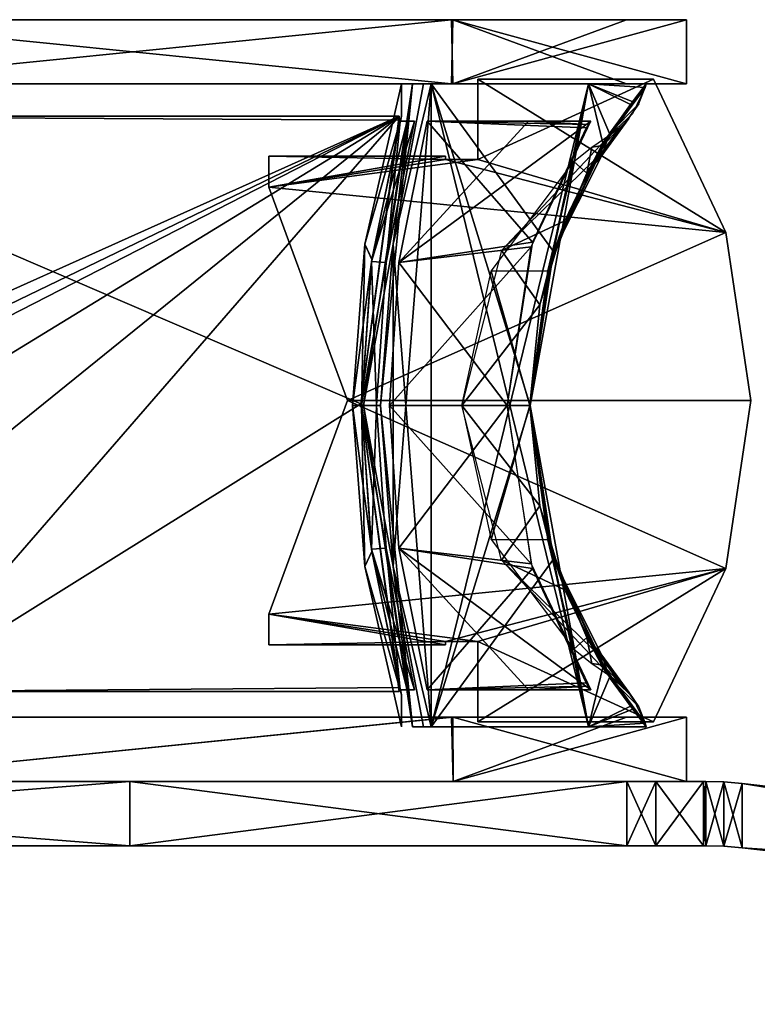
# Model space of a CAD drawing. Header units: millimetres. Extents: x -137 to 239, y -69 to 620.
# Tile 17 of 100: x 67 to 113, y -57 to 4. Entities that reach past the tile are written whole.
import ezdxf

# ---------------------------------------------------------------- set-up
doc = ezdxf.new("R2010")
doc.units = ezdxf.units.MM
doc.header["$LTSCALE"] = 65.185185
for name, color, linetype in [('1', 7, 'CONTINUOUS'), ('13', 7, 'CONTINUOUS'), ('2', 7, 'CONTINUOUS'), ('3', 7, 'CONTINUOUS'), ('4', 7, 'CONTINUOUS'), ('40', 7, 'CONTINUOUS'), ('41', 7, 'CONTINUOUS'), ('412', 7, 'CONTINUOUS'), ('413', 7, 'CONTINUOUS'), ('414', 7, 'CONTINUOUS'), ('416', 7, 'CONTINUOUS'), ('42', 7, 'CONTINUOUS'), ('422', 7, 'CONTINUOUS'), ('423', 7, 'CONTINUOUS'), ('424', 7, 'CONTINUOUS'), ('425', 7, 'CONTINUOUS'), ('426', 7, 'CONTINUOUS'), ('427', 7, 'CONTINUOUS'), ('43', 7, 'CONTINUOUS'), ('44', 7, 'CONTINUOUS'), ('457', 7, 'CONTINUOUS'), ('46', 7, 'CONTINUOUS'), ('47', 7, 'CONTINUOUS'), ('48', 7, 'CONTINUOUS'), ('488', 7, 'CONTINUOUS'), ('49', 7, 'CONTINUOUS'), ('5', 7, 'CONTINUOUS'), ('50', 7, 'CONTINUOUS'), ('57', 7, 'CONTINUOUS'), ('58', 7, 'CONTINUOUS'), ('59', 7, 'CONTINUOUS'), ('6', 7, 'CONTINUOUS'), ('7', 7, 'CONTINUOUS'), ('721', 7, 'CONTINUOUS'), ('740', 7, 'CONTINUOUS'), ('741', 7, 'CONTINUOUS'), ('742', 7, 'CONTINUOUS'), ('743', 7, 'CONTINUOUS'), ('744', 7, 'CONTINUOUS'), ('745', 7, 'CONTINUOUS')]:
    doc.layers.add(name, color=color, linetype=linetype)

msp = doc.modelspace()

# ---------------------------------------------------------------- linework, layer by layer
at = {"layer": '1', "color": 7, "linetype": 'Continuous'}
for points in [[(54.173, 0, -94.008), (93.959, 0, -54.259), (54.205, 0, 93.99), (54.173, 0, -94.008)], [(54.205, 0, 93.99), (93.959, 0, -54.259), (93.863, 0, 54.424), (54.205, 0, 93.99)], [(93.863, 0, 54.424), (93.959, 0, -54.259), (104.765, 0, 28.211), (93.863, 0, 54.424)], [(93.959, 0, -54.259), (108.5, 0), (104.765, 0, 28.211), (93.959, 0, -54.259)]]:
    msp.add_3dface(points, dxfattribs=at)
at = {"layer": '13', "color": 7, "linetype": 'Continuous'}
for points in [[(46.5, -21.8, -52.75), (46.5, -2, -52.75), (90.6, -2, -52.75), (46.5, -21.8, -52.75)], [(47.5, -22.8, -52.75), (46.5, -21.8, -52.75), (90.6, -2, -52.75), (47.5, -22.8, -52.75)], [(50, -22.8, -52.75), (47.5, -22.8, -52.75), (90.6, -2, -52.75), (50, -22.8, -52.75)], [(52.5, -25.3, -52.75), (50, -22.8, -52.75), (90.6, -2, -52.75), (52.5, -25.3, -52.75)], [(52.5, -32.8, -52.75), (52.5, -25.3, -52.75), (90.6, -2, -52.75), (52.5, -32.8, -52.75)], [(59.5, -37.8, -52.75), (52.5, -32.8, -52.75), (90.6, -2, -52.75), (59.5, -37.8, -52.75)], [(88.227, -19.9, -52.75), (59.5, -37.8, -52.75), (90.6, -2, -52.75), (88.227, -19.9, -52.75)], [(90.6, -2.246, -52.75), (88.227, -19.9, -52.75), (90.6, -2, -52.75), (90.6, -2.246, -52.75)], [(90.6, -37.554, -52.75), (59.5, -37.8, -52.75), (88.227, -19.9, -52.75), (90.6, -37.554, -52.75)], [(90.6, -37.8, -52.75), (59.5, -37.8, -52.75), (90.6, -37.554, -52.75), (90.6, -37.8, -52.75)]]:
    msp.add_3dface(points, dxfattribs=at)
at = {"layer": '2', "color": 7, "linetype": 'Continuous'}
for points in [[(93.959, 0, -54.259), (54.173, 0, -94.008), (93.863, 4, -54.424), (93.959, 0, -54.259)], [(93.863, 4, -54.424), (54.173, 0, -94.008), (54.205, 4, -93.99), (93.863, 4, -54.424)], [(104.765, 4, -28.211), (93.959, 0, -54.259), (93.863, 4, -54.424), (104.765, 4, -28.211)], [(108.5, 0), (93.959, 0, -54.259), (108.5, 4), (108.5, 0)], [(108.5, 4), (93.959, 0, -54.259), (104.765, 4, -28.211), (108.5, 4)]]:
    msp.add_3dface(points, dxfattribs=at)
at = {"layer": '3', "color": 7, "linetype": 'Continuous'}
for points in [[(54.205, 0, 93.99), (93.863, 0, 54.424), (54.173, 4, 94.008), (54.205, 0, 93.99)], [(54.173, 4, 94.008), (93.863, 0, 54.424), (93.959, 4, 54.259), (54.173, 4, 94.008)], [(93.863, 0, 54.424), (104.765, 0, 28.211), (93.959, 4, 54.259), (93.863, 0, 54.424)], [(104.765, 0, 28.211), (108.5, 0), (93.959, 4, 54.259), (104.765, 0, 28.211)], [(108.5, 0), (108.5, 4), (93.959, 4, 54.259), (108.5, 0)]]:
    msp.add_3dface(points, dxfattribs=at)
at = {"layer": '4', "color": 7, "linetype": 'Continuous'}
for points in [[(54.205, 4, -93.99), (54.173, 4, 94.008), (93.959, 4, 54.259), (54.205, 4, -93.99)], [(93.863, 4, -54.424), (54.205, 4, -93.99), (93.959, 4, 54.259), (93.863, 4, -54.424)], [(104.765, 4, -28.211), (93.863, 4, -54.424), (93.959, 4, 54.259), (104.765, 4, -28.211)], [(108.5, 4), (104.765, 4, -28.211), (93.959, 4, 54.259), (108.5, 4)]]:
    msp.add_3dface(points, dxfattribs=at)
at = {"layer": '40', "color": 7, "linetype": 'Continuous'}
for points in [[(91.448, 0, 54.163), (88.38, -19.999, 54.163), (90.232, -9.975, 53.259), (91.448, 0, 54.163)], [(92.602, 0, 53.213), (91.448, 0, 54.163), (90.232, -9.975, 53.259), (92.602, 0, 53.213)], [(92.12, 0, 53.79), (91.448, 0, 54.163), (92.602, 0, 53.213), (92.12, 0, 53.79)], [(90.232, -9.975, 53.259), (88.38, -19.999, 54.163), (89.447, -20, 53.275), (90.232, -9.975, 53.259)], [(88.38, -19.999, 54.163), (91.448, -40, 54.163), (89.447, -20, 53.275), (88.38, -19.999, 54.163)], [(89.447, -20, 53.275), (91.448, -40, 54.163), (90.232, -30.03, 53.259), (89.447, -20, 53.275)], [(90.232, -30.03, 53.259), (91.448, -40, 54.163), (92.12, -40, 53.79), (90.232, -30.03, 53.259)], [(92.602, -40, 53.213), (90.232, -30.03, 53.259), (92.12, -40, 53.79), (92.602, -40, 53.213)]]:
    msp.add_3dface(points, dxfattribs=at)
at = {"layer": '41', "color": 7, "linetype": 'Continuous'}
for points in [[(92.602, 0, 53.213), (90.232, -9.975, 53.259), (92.602, -40, 53.213), (92.602, 0, 53.213)], [(92.602, 0, 53.213), (92.602, -40, 53.213), (102.405, -40, 28.936), (92.602, 0, 53.213)], [(100.224, -10.424, 28.949), (92.602, 0, 53.213), (98.764, -20, 31.795), (100.224, -10.424, 28.949)], [(92.602, 0, 53.213), (100.224, -10.424, 28.949), (102.405, 0, 28.936), (92.602, 0, 53.213)], [(98.764, -20, 31.795), (92.602, 0, 53.213), (102.405, -40, 28.936), (98.764, -20, 31.795)], [(100.224, -10.424, 28.949), (103.693, -3.073, 19.394), (102.405, 0, 28.936), (100.224, -10.424, 28.949)], [(105.929, -0.217, 3), (105.989, 0, 3), (102.405, 0, 28.936), (105.929, -0.217, 3)], [(105.154, -1.102, 12.293), (105.929, -0.217, 3), (102.405, 0, 28.936), (105.154, -1.102, 12.293)], [(103.693, -3.073, 19.394), (105.154, -1.102, 12.293), (102.405, 0, 28.936), (103.693, -3.073, 19.394)], [(90.232, -9.975, 53.259), (89.447, -20, 53.275), (90.232, -30.03, 53.259), (90.232, -9.975, 53.259)], [(90.232, -9.975, 53.259), (90.232, -30.03, 53.259), (92.602, -40, 53.213), (90.232, -9.975, 53.259)], [(100.072, -29.075, 29.268), (98.764, -20, 31.795), (102.405, -40, 28.936), (100.072, -29.075, 29.268)], [(103.294, -36.307, 20.829), (100.072, -29.075, 29.268), (102.405, -40, 28.936), (103.294, -36.307, 20.829)], [(105.003, -38.714, 13.255), (103.294, -36.307, 20.829), (102.405, -40, 28.936), (105.003, -38.714, 13.255)], [(105.989, -40, 3), (105.003, -38.714, 13.255), (102.405, -40, 28.936), (105.989, -40, 3)], [(105.929, -39.783, 3), (105.003, -38.714, 13.255), (105.989, -40, 3), (105.929, -39.783, 3)]]:
    msp.add_3dface(points, dxfattribs=at)
at = {"layer": '412', "color": 7, "linetype": 'Continuous'}
for points in [[(-102.596, -47.4, -39.672), (109.545, -47.4, -30), (-110, -47.4), (-102.596, -47.4, -39.672)], [(-110, -47.4), (109.545, -47.4, -30), (109.694, -47.4, 30), (-110, -47.4)], [(-102.596, -47.4, 39.672), (-110, -47.4), (104.782, -47.4, 33.478), (-102.596, -47.4, 39.672)], [(104.782, -47.4, 33.478), (-110, -47.4), (106.596, -47.4, 30.962), (104.782, -47.4, 33.478)], [(106.596, -47.4, 30.962), (-110, -47.4), (109.545, -47.4, 30), (106.596, -47.4, 30.962)], [(109.545, -47.4, 30), (-110, -47.4), (109.694, -47.4, 30), (109.545, -47.4, 30)], [(106.596, -47.4, -30.962), (109.545, -47.4, -30), (-102.596, -47.4, -39.672), (106.596, -47.4, -30.962)], [(104.782, -47.4, -33.478), (106.596, -47.4, -30.962), (-102.596, -47.4, -39.672), (104.782, -47.4, -33.478)], [(-81.384, -47.4, -74.004), (104.782, -47.4, -33.478), (-102.596, -47.4, -39.672), (-81.384, -47.4, -74.004)], [(-81.384, -47.4, 74.004), (-102.596, -47.4, 39.672), (73.837, -47.4, 81.536), (-81.384, -47.4, 74.004)], [(73.837, -47.4, 81.536), (-102.596, -47.4, 39.672), (104.782, -47.4, 33.478), (73.837, -47.4, 81.536)], [(-80.112, -47.4, -76.833), (104.782, -47.4, -33.478), (-81.384, -47.4, -74.004), (-80.112, -47.4, -76.833)], [(-80.112, -47.4, 76.833), (-81.384, -47.4, 74.004), (73.837, -47.4, 81.536), (-80.112, -47.4, 76.833)], [(73.838, -47.4, -81.535), (104.782, -47.4, -33.478), (-80.828, -47.4, -79.998), (73.838, -47.4, -81.535)], [(-80.828, -47.4, -79.998), (104.782, -47.4, -33.478), (-80.753, -47.4, -79.868), (-80.828, -47.4, -79.998)], [(-26.484, -47.4, -107.796), (73.838, -47.4, -81.535), (-80.828, -47.4, -79.998), (-26.484, -47.4, -107.796)], [(-80.828, -47.4, 79.998), (-80.753, -47.4, 79.868), (73.837, -47.4, 81.536), (-80.828, -47.4, 79.998)], [(-23.398, -47.4, 107.483), (-80.828, -47.4, 79.998), (73.837, -47.4, 81.536), (-23.398, -47.4, 107.483)], [(-80.753, -47.4, -79.868), (104.782, -47.4, -33.478), (-80.112, -47.4, -76.833), (-80.753, -47.4, -79.868)], [(-80.753, -47.4, 79.868), (-80.112, -47.4, 76.833), (73.837, -47.4, 81.536), (-80.753, -47.4, 79.868)], [(-23.398, -47.4, -107.483), (73.838, -47.4, -81.535), (-26.484, -47.4, -107.796), (-23.398, -47.4, -107.483)], [(-23.177, -47.4, -107.531), (73.838, -47.4, -81.535), (-23.398, -47.4, -107.483), (-23.177, -47.4, -107.531)], [(22.957, -47.4, 107.578), (-23.398, -47.4, 107.483), (73.837, -47.4, 81.536), (22.957, -47.4, 107.578)], [(-22.957, -47.4, -107.578), (73.838, -47.4, -81.535), (-23.177, -47.4, -107.531), (-22.957, -47.4, -107.578)], [(22.957, -47.4, -107.578), (73.838, -47.4, -81.535), (-22.957, -47.4, -107.578), (22.957, -47.4, -107.578)], [(109.545, -47.4, -30), (109.694, -47.4, -30), (109.694, -47.4, 30), (109.545, -47.4, -30)]]:
    msp.add_3dface(points, dxfattribs=at)
at = {"layer": '413', "color": 7, "linetype": 'Continuous'}
for points in [[(109.694, -47.4, 30), (109.694, -47.4, -30), (110.828, -47.432, -30), (109.694, -47.4, 30)], [(110.828, -47.432, 30), (109.694, -47.4, 30), (110.828, -47.432, -30), (110.828, -47.432, 30)], [(111.958, -47.529, 30), (110.828, -47.432, 30), (111.958, -47.529, -30), (111.958, -47.529, 30)], [(111.958, -47.529, -30), (110.828, -47.432, 30), (110.828, -47.432, -30), (111.958, -47.529, -30)]]:
    msp.add_3dface(points, dxfattribs=at)
at = {"layer": '414', "color": 7, "linetype": 'Continuous'}
for points in [[(109.545, -47.4, 30), (109.694, -47.4, 30), (109.545, -43.4, 30), (109.545, -47.4, 30)], [(109.545, -43.4, 30), (109.694, -47.4, 30), (109.694, -43.4, 30), (109.545, -43.4, 30)], [(109.694, -47.4, 30), (110.828, -47.432, 30), (109.694, -43.4, 30), (109.694, -47.4, 30)], [(109.694, -43.4, 30), (110.828, -47.432, 30), (110.828, -43.432, 30), (109.694, -43.4, 30)], [(110.828, -47.432, 30), (111.958, -47.529, 30), (110.828, -43.432, 30), (110.828, -47.432, 30)], [(110.828, -43.432, 30), (111.958, -47.529, 30), (111.958, -43.529, 30), (110.828, -43.432, 30)], [(111.958, -47.529, 30), (197.471, -57.271, 30), (111.958, -43.529, 30), (111.958, -47.529, 30)], [(111.958, -43.529, 30), (197.471, -57.271, 30), (197.471, -53.271, 30), (111.958, -43.529, 30)]]:
    msp.add_3dface(points, dxfattribs=at)
at = {"layer": '416', "color": 7, "linetype": 'Continuous'}
for points in [[(109.694, -47.4, -30), (109.545, -47.4, -30), (109.694, -43.4, -30), (109.694, -47.4, -30)], [(109.694, -43.4, -30), (109.545, -47.4, -30), (109.545, -43.4, -30), (109.694, -43.4, -30)], [(110.828, -43.432, -30), (109.694, -47.4, -30), (109.694, -43.4, -30), (110.828, -43.432, -30)], [(110.828, -47.432, -30), (109.694, -47.4, -30), (110.828, -43.432, -30), (110.828, -47.432, -30)], [(111.958, -43.529, -30), (110.828, -47.432, -30), (110.828, -43.432, -30), (111.958, -43.529, -30)], [(111.958, -47.529, -30), (110.828, -47.432, -30), (111.958, -43.529, -30), (111.958, -47.529, -30)], [(197.471, -53.271, -30), (111.958, -47.529, -30), (111.958, -43.529, -30), (197.471, -53.271, -30)], [(111.958, -47.529, -30), (197.471, -53.271, -30), (197.471, -57.271, -30), (111.958, -47.529, -30)]]:
    msp.add_3dface(points, dxfattribs=at)
at = {"layer": '42', "color": 7, "linetype": 'Continuous'}
for points in [[(105.929, -0.217, 3), (105.154, -1.102, 12.293), (103.693, -3.073, 19.394), (105.929, -0.217, 3)], [(105.929, -0.217, 3), (103.693, -3.073, 19.394), (105.521, -1.245, 3.002), (105.929, -0.217, 3)], [(103.693, -3.073, 19.394), (103.218, -4.452, 18.646), (105.521, -1.245, 3.002), (103.693, -3.073, 19.394)], [(103.218, -4.452, 18.646), (104.897, -2.159, 2.998), (105.521, -1.245, 3.002), (103.218, -4.452, 18.646)], [(104.377, -2.681, 2.999), (104.897, -2.159, 2.998), (102.284, -5.556, 17.893), (104.377, -2.681, 2.999)], [(102.284, -5.556, 17.893), (104.897, -2.159, 2.998), (103.218, -4.452, 18.646), (102.284, -5.556, 17.893)], [(103.303, -3.834, 11.214), (104.377, -2.681, 2.999), (102.284, -5.556, 17.893), (103.303, -3.834, 11.214)], [(103.786, -3.12, 3), (104.377, -2.681, 2.999), (103.303, -3.834, 11.214), (103.786, -3.12, 3)]]:
    msp.add_3dface(points, dxfattribs=at)
at = {"layer": '422', "color": 7, "linetype": 'Continuous'}
for points in [[(111.958, -43.529, 30), (197.471, -53.271, 30), (111.958, -43.529, -30), (111.958, -43.529, 30)], [(197.471, -53.271, 30), (197.471, -53.271, -30), (111.958, -43.529, -30), (197.471, -53.271, 30)]]:
    msp.add_3dface(points, dxfattribs=at)
at = {"layer": '423', "color": 7, "linetype": 'Continuous'}
for points in [[(109.694, -43.4, 30), (110.828, -43.432, 30), (109.694, -43.4, -30), (109.694, -43.4, 30)], [(110.828, -43.432, 30), (110.828, -43.432, -30), (109.694, -43.4, -30), (110.828, -43.432, 30)], [(110.828, -43.432, 30), (111.958, -43.529, 30), (110.828, -43.432, -30), (110.828, -43.432, 30)], [(111.958, -43.529, 30), (111.958, -43.529, -30), (110.828, -43.432, -30), (111.958, -43.529, 30)]]:
    msp.add_3dface(points, dxfattribs=at)
at = {"layer": '424', "color": 7, "linetype": 'Continuous'}
for points in [[(109.545, -43.4, 30), (109.694, -43.4, -30), (-110, -43.4), (109.545, -43.4, 30)], [(-102.596, -43.4, 39.672), (109.545, -43.4, 30), (-110, -43.4), (-102.596, -43.4, 39.672)], [(109.694, -43.4, -30), (109.545, -43.4, -30), (-110, -43.4), (109.694, -43.4, -30)], [(-110, -43.4), (109.545, -43.4, -30), (106.596, -43.4, -30.962), (-110, -43.4)], [(-102.596, -43.4, -39.672), (-110, -43.4), (104.782, -43.4, -33.478), (-102.596, -43.4, -39.672)], [(104.782, -43.4, -33.478), (-110, -43.4), (106.596, -43.4, -30.962), (104.782, -43.4, -33.478)], [(106.596, -43.4, 30.962), (109.545, -43.4, 30), (-102.596, -43.4, 39.672), (106.596, -43.4, 30.962)], [(104.782, -43.4, 33.478), (106.596, -43.4, 30.962), (-102.596, -43.4, 39.672), (104.782, -43.4, 33.478)], [(-81.384, -43.4, 74.004), (104.782, -43.4, 33.478), (-102.596, -43.4, 39.672), (-81.384, -43.4, 74.004)], [(-81.384, -43.4, -74.004), (-102.596, -43.4, -39.672), (73.837, -43.4, -81.536), (-81.384, -43.4, -74.004)], [(73.837, -43.4, -81.536), (-102.596, -43.4, -39.672), (104.782, -43.4, -33.478), (73.837, -43.4, -81.536)], [(-80.112, -43.4, 76.833), (104.782, -43.4, 33.478), (-81.384, -43.4, 74.004), (-80.112, -43.4, 76.833)], [(-80.112, -43.4, -76.833), (-81.384, -43.4, -74.004), (73.837, -43.4, -81.536), (-80.112, -43.4, -76.833)], [(73.838, -43.4, 81.535), (104.782, -43.4, 33.478), (-80.828, -43.4, 79.998), (73.838, -43.4, 81.535)], [(-80.828, -43.4, 79.998), (104.782, -43.4, 33.478), (-80.753, -43.4, 79.868), (-80.828, -43.4, 79.998)], [(-26.484, -43.4, 107.796), (73.838, -43.4, 81.535), (-80.828, -43.4, 79.998), (-26.484, -43.4, 107.796)], [(-80.828, -43.4, -79.998), (-80.753, -43.4, -79.868), (73.837, -43.4, -81.536), (-80.828, -43.4, -79.998)], [(-23.398, -43.4, -107.483), (-80.828, -43.4, -79.998), (73.837, -43.4, -81.536), (-23.398, -43.4, -107.483)], [(-80.753, -43.4, 79.868), (104.782, -43.4, 33.478), (-80.112, -43.4, 76.833), (-80.753, -43.4, 79.868)], [(-80.753, -43.4, -79.868), (-80.112, -43.4, -76.833), (73.837, -43.4, -81.536), (-80.753, -43.4, -79.868)], [(-23.398, -43.4, 107.483), (73.838, -43.4, 81.535), (-26.484, -43.4, 107.796), (-23.398, -43.4, 107.483)], [(-23.177, -43.4, 107.531), (73.838, -43.4, 81.535), (-23.398, -43.4, 107.483), (-23.177, -43.4, 107.531)], [(22.957, -43.4, -107.578), (-23.398, -43.4, -107.483), (73.837, -43.4, -81.536), (22.957, -43.4, -107.578)], [(-22.957, -43.4, 107.578), (73.838, -43.4, 81.535), (-23.177, -43.4, 107.531), (-22.957, -43.4, 107.578)], [(22.957, -43.4, 107.578), (73.838, -43.4, 81.535), (-22.957, -43.4, 107.578), (22.957, -43.4, 107.578)], [(109.545, -43.4, 30), (109.694, -43.4, 30), (109.694, -43.4, -30), (109.545, -43.4, 30)]]:
    msp.add_3dface(points, dxfattribs=at)
at = {"layer": '425', "color": 7, "linetype": 'Continuous'}
for points in [[(104.782, -47.4, 33.478), (106.596, -47.4, 30.962), (104.782, -43.4, 33.478), (104.782, -47.4, 33.478)], [(106.596, -47.4, 30.962), (106.596, -43.4, 30.962), (104.782, -43.4, 33.478), (106.596, -47.4, 30.962)], [(106.596, -47.4, 30.962), (109.545, -47.4, 30), (106.596, -43.4, 30.962), (106.596, -47.4, 30.962)], [(109.545, -47.4, 30), (109.545, -43.4, 30), (106.596, -43.4, 30.962), (109.545, -47.4, 30)]]:
    msp.add_3dface(points, dxfattribs=at)
at = {"layer": '426', "color": 7, "linetype": 'Continuous'}
for points in [[(73.838, -47.4, -81.535), (22.957, -47.4, -107.578), (73.837, -43.4, -81.536), (73.838, -47.4, -81.535)], [(22.957, -47.4, -107.578), (22.957, -43.4, -107.578), (73.837, -43.4, -81.536), (22.957, -47.4, -107.578)], [(73.838, -47.4, -81.535), (73.837, -43.4, -81.536), (104.782, -43.4, -33.478), (73.838, -47.4, -81.535)], [(104.782, -47.4, -33.478), (73.838, -47.4, -81.535), (104.782, -43.4, -33.478), (104.782, -47.4, -33.478)]]:
    msp.add_3dface(points, dxfattribs=at)
at = {"layer": '427', "color": 7, "linetype": 'Continuous'}
for points in [[(22.957, -47.4, 107.578), (73.837, -47.4, 81.536), (22.957, -43.4, 107.578), (22.957, -47.4, 107.578)], [(73.837, -47.4, 81.536), (73.838, -43.4, 81.535), (22.957, -43.4, 107.578), (73.837, -47.4, 81.536)], [(73.837, -47.4, 81.536), (104.782, -47.4, 33.478), (73.838, -43.4, 81.535), (73.837, -47.4, 81.536)], [(104.782, -47.4, 33.478), (104.782, -43.4, 33.478), (73.838, -43.4, 81.535), (104.782, -47.4, 33.478)]]:
    msp.add_3dface(points, dxfattribs=at)
at = {"layer": '43', "color": 7, "linetype": 'Continuous'}
for points in [[(103.786, -3.12, 3), (103.303, -3.834, 11.214), (102.604, -3.933, 3), (103.786, -3.12, 3)], [(102.604, -3.933, 3), (102.284, -5.556, 17.893), (101.482, -4.828, 3), (102.604, -3.933, 3)], [(103.303, -3.834, 11.214), (102.284, -5.556, 17.893), (102.604, -3.933, 3), (103.303, -3.834, 11.214)], [(96.338, -11.652, 3.001), (101.482, -4.828, 3), (99.871, -11.635, 26.227), (96.338, -11.652, 3.001)], [(101.482, -4.828, 3), (102.284, -5.556, 17.893), (99.871, -11.635, 26.227), (101.482, -4.828, 3)], [(98.746, -20, 28.818), (96.338, -11.652, 3.001), (99.871, -11.635, 26.227), (98.746, -20, 28.818)], [(94.512, -20, 3.002), (96.338, -11.652, 3.001), (98.746, -20, 28.818), (94.512, -20, 3.002)], [(96.983, -29.629, 3.001), (94.512, -20, 3.002), (99.367, -26.246, 27.45), (96.983, -29.629, 3.001)], [(99.367, -26.246, 27.45), (94.512, -20, 3.002), (98.746, -20, 28.818), (99.367, -26.246, 27.45)], [(100.913, -31.485, 23.265), (96.983, -29.629, 3.001), (99.367, -26.246, 27.45), (100.913, -31.485, 23.265)], [(103.786, -36.88, 3), (96.983, -29.629, 3.001), (102.728, -35.235, 15.481), (103.786, -36.88, 3)], [(102.728, -35.235, 15.481), (96.983, -29.629, 3.001), (100.913, -31.485, 23.265), (102.728, -35.235, 15.481)]]:
    msp.add_3dface(points, dxfattribs=at)
at = {"layer": '44', "color": 7, "linetype": 'Continuous'}
for points in [[(103.693, -3.073, 19.394), (100.224, -10.424, 28.949), (103.218, -4.452, 18.646), (103.693, -3.073, 19.394)], [(100.224, -10.424, 28.949), (102.284, -5.556, 17.893), (103.218, -4.452, 18.646), (100.224, -10.424, 28.949)], [(102.284, -5.556, 17.893), (100.224, -10.424, 28.949), (99.871, -11.635, 26.227), (102.284, -5.556, 17.893)], [(100.224, -10.424, 28.949), (98.764, -20, 31.795), (99.871, -11.635, 26.227), (100.224, -10.424, 28.949)], [(98.764, -20, 31.795), (98.746, -20, 28.818), (99.871, -11.635, 26.227), (98.764, -20, 31.795)], [(98.764, -20, 31.795), (100.072, -29.075, 29.268), (98.746, -20, 28.818), (98.764, -20, 31.795)], [(100.072, -29.075, 29.268), (99.367, -26.246, 27.45), (98.746, -20, 28.818), (100.072, -29.075, 29.268)], [(100.072, -29.075, 29.268), (100.913, -31.485, 23.265), (99.367, -26.246, 27.45), (100.072, -29.075, 29.268)], [(100.072, -29.075, 29.268), (103.294, -36.307, 20.829), (100.913, -31.485, 23.265), (100.072, -29.075, 29.268)], [(103.294, -36.307, 20.829), (102.728, -35.235, 15.481), (100.913, -31.485, 23.265), (103.294, -36.307, 20.829)], [(103.294, -36.307, 20.829), (105.003, -38.714, 13.255), (102.728, -35.235, 15.481), (103.294, -36.307, 20.829)], [(105.003, -38.714, 13.255), (103.786, -36.88, 3), (102.728, -35.235, 15.481), (105.003, -38.714, 13.255)], [(105.003, -38.714, 13.255), (105.929, -39.783, 3), (103.786, -36.88, 3), (105.003, -38.714, 13.255)], [(103.786, -36.88, 3), (105.929, -39.783, 3), (105.129, -38.132, 3), (103.786, -36.88, 3)]]:
    msp.add_3dface(points, dxfattribs=at)
at = {"layer": '457', "color": 7, "linetype": 'Continuous'}
for points in [[(106.596, -47.4, -30.962), (104.782, -47.4, -33.478), (106.596, -43.4, -30.962), (106.596, -47.4, -30.962)], [(104.782, -47.4, -33.478), (104.782, -43.4, -33.478), (106.596, -43.4, -30.962), (104.782, -47.4, -33.478)], [(109.545, -47.4, -30), (106.596, -47.4, -30.962), (109.545, -43.4, -30), (109.545, -47.4, -30)], [(109.545, -43.4, -30), (106.596, -47.4, -30.962), (106.596, -43.4, -30.962), (109.545, -43.4, -30)]]:
    msp.add_3dface(points, dxfattribs=at)
at = {"layer": '46', "color": 7, "linetype": 'Continuous'}
for points in [[(88.38, -20.001, -54.163), (91.448, 0, -54.163), (89.447, -20, -53.275), (88.38, -20.001, -54.163)], [(89.447, -20, -53.275), (91.448, 0, -54.163), (90.232, -9.97, -53.259), (89.447, -20, -53.275)], [(90.232, -9.97, -53.259), (91.448, 0, -54.163), (92.12, 0, -53.79), (90.232, -9.97, -53.259)], [(92.602, 0, -53.213), (90.232, -9.97, -53.259), (92.12, 0, -53.79), (92.602, 0, -53.213)], [(90.232, -30.025, -53.259), (88.38, -20.001, -54.163), (89.447, -20, -53.275), (90.232, -30.025, -53.259)], [(91.448, -40, -54.163), (88.38, -20.001, -54.163), (90.232, -30.025, -53.259), (91.448, -40, -54.163)], [(92.602, -40, -53.213), (91.448, -40, -54.163), (90.232, -30.025, -53.259), (92.602, -40, -53.213)], [(92.12, -40, -53.79), (91.448, -40, -54.163), (92.602, -40, -53.213), (92.12, -40, -53.79)]]:
    msp.add_3dface(points, dxfattribs=at)
at = {"layer": '47', "color": 7, "linetype": 'Continuous'}
for points in [[(92.602, -40, -53.213), (90.232, -30.025, -53.259), (92.602, 0, -53.213), (92.602, -40, -53.213)], [(90.232, -30.025, -53.259), (90.232, -9.97, -53.259), (92.602, 0, -53.213), (90.232, -30.025, -53.259)], [(92.602, -40, -53.213), (92.602, 0, -53.213), (102.405, 0, -28.936), (92.602, -40, -53.213)], [(98.764, -20, -31.795), (92.602, -40, -53.213), (102.405, 0, -28.936), (98.764, -20, -31.795)], [(100.072, -10.925, -29.268), (98.764, -20, -31.795), (102.405, 0, -28.936), (100.072, -10.925, -29.268)], [(103.294, -3.693, -20.829), (100.072, -10.925, -29.268), (102.405, 0, -28.936), (103.294, -3.693, -20.829)], [(105.003, -1.286, -13.255), (103.294, -3.693, -20.829), (102.405, 0, -28.936), (105.003, -1.286, -13.255)], [(105.989, 0, -3), (105.003, -1.286, -13.255), (102.405, 0, -28.936), (105.989, 0, -3)], [(105.929, -0.217, -3), (105.003, -1.286, -13.255), (105.989, 0, -3), (105.929, -0.217, -3)], [(90.232, -30.025, -53.259), (89.447, -20, -53.275), (90.232, -9.97, -53.259), (90.232, -30.025, -53.259)], [(100.224, -29.576, -28.949), (92.602, -40, -53.213), (98.764, -20, -31.795), (100.224, -29.576, -28.949)], [(92.602, -40, -53.213), (100.224, -29.576, -28.949), (102.405, -40, -28.936), (92.602, -40, -53.213)], [(100.224, -29.576, -28.949), (103.693, -36.927, -19.394), (102.405, -40, -28.936), (100.224, -29.576, -28.949)], [(103.693, -36.927, -19.394), (105.154, -38.898, -12.293), (102.405, -40, -28.936), (103.693, -36.927, -19.394)], [(105.154, -38.898, -12.293), (105.929, -39.783, -3), (102.405, -40, -28.936), (105.154, -38.898, -12.293)], [(105.929, -39.783, -3), (105.989, -40, -3), (102.405, -40, -28.936), (105.929, -39.783, -3)]]:
    msp.add_3dface(points, dxfattribs=at)
at = {"layer": '48', "color": 7, "linetype": 'Continuous'}
for points in [[(104.377, -37.319, -2.999), (104.897, -37.841, -2.998), (102.284, -34.444, -17.893), (104.377, -37.319, -2.999)], [(102.284, -34.444, -17.893), (104.897, -37.841, -2.998), (103.218, -35.548, -18.646), (102.284, -34.444, -17.893)], [(103.303, -36.166, -11.214), (104.377, -37.319, -2.999), (102.284, -34.444, -17.893), (103.303, -36.166, -11.214)], [(103.693, -36.927, -19.394), (103.218, -35.548, -18.646), (105.521, -38.755, -3.002), (103.693, -36.927, -19.394)], [(103.218, -35.548, -18.646), (104.897, -37.841, -2.998), (105.521, -38.755, -3.002), (103.218, -35.548, -18.646)], [(103.786, -36.88, -3), (104.377, -37.319, -2.999), (103.303, -36.166, -11.214), (103.786, -36.88, -3)], [(105.929, -39.783, -3), (105.154, -38.898, -12.293), (103.693, -36.927, -19.394), (105.929, -39.783, -3)], [(105.929, -39.783, -3), (103.693, -36.927, -19.394), (105.521, -38.755, -3.002), (105.929, -39.783, -3)]]:
    msp.add_3dface(points, dxfattribs=at)
at = {"layer": '488', "color": 7, "linetype": 'Continuous'}
for points in [[(111.958, -47.529, 30), (111.958, -47.529, -30), (197.471, -57.271, -30), (111.958, -47.529, 30)], [(197.471, -57.271, 30), (111.958, -47.529, 30), (197.471, -57.271, -30), (197.471, -57.271, 30)]]:
    msp.add_3dface(points, dxfattribs=at)
at = {"layer": '49', "color": 7, "linetype": 'Continuous'}
for points in [[(103.786, -3.12, -3), (96.983, -10.371, -3.001), (102.728, -4.765, -15.481), (103.786, -3.12, -3)], [(102.728, -4.765, -15.481), (96.983, -10.371, -3.001), (100.913, -8.515, -23.265), (102.728, -4.765, -15.481)], [(100.913, -8.515, -23.265), (96.983, -10.371, -3.001), (99.367, -13.754, -27.45), (100.913, -8.515, -23.265)], [(96.983, -10.371, -3.001), (94.512, -20, -3.002), (99.367, -13.754, -27.45), (96.983, -10.371, -3.001)], [(99.367, -13.754, -27.45), (94.512, -20, -3.002), (98.746, -20, -28.818), (99.367, -13.754, -27.45)], [(94.512, -20, -3.002), (96.338, -28.348, -3.001), (98.746, -20, -28.818), (94.512, -20, -3.002)], [(98.746, -20, -28.818), (96.338, -28.348, -3.001), (99.871, -28.365, -26.227), (98.746, -20, -28.818)], [(96.338, -28.348, -3.001), (101.482, -35.172, -3), (99.871, -28.365, -26.227), (96.338, -28.348, -3.001)], [(101.482, -35.172, -3), (102.284, -34.444, -17.893), (99.871, -28.365, -26.227), (101.482, -35.172, -3)], [(102.604, -36.067, -3), (102.284, -34.444, -17.893), (101.482, -35.172, -3), (102.604, -36.067, -3)], [(103.303, -36.166, -11.214), (102.284, -34.444, -17.893), (102.604, -36.067, -3), (103.303, -36.166, -11.214)], [(103.786, -36.88, -3), (103.303, -36.166, -11.214), (102.604, -36.067, -3), (103.786, -36.88, -3)]]:
    msp.add_3dface(points, dxfattribs=at)
at = {"layer": '5', "color": 7, "linetype": 'Continuous'}
for points in [[(106.433, 0.3, -1.5), (110.949, -9.25, -1.5), (95.5, 0.3, -1.5), (106.433, 0.3, -1.5)], [(95.5, 0.3, -1.5), (110.949, -9.25, -1.5), (95.5, -4.7, -1.5), (95.5, 0.3, -1.5)], [(93.5, -4.7, -1.5), (82.5, -6.415, -1.5), (82.5, -4.5, -1.5), (93.5, -4.7, -1.5)], [(93.5, -4.5, -1.5), (93.5, -4.7, -1.5), (82.5, -4.5, -1.5), (93.5, -4.5, -1.5)], [(110.949, -9.25, -1.5), (82.5, -6.415, -1.5), (93.5, -4.7, -1.5), (110.949, -9.25, -1.5)], [(95.5, -4.7, -1.5), (110.949, -9.25, -1.5), (93.5, -4.7, -1.5), (95.5, -4.7, -1.5)], [(87.387, -19.7, -1.5), (82.5, -6.415, -1.5), (110.949, -9.25, -1.5), (87.387, -19.7, -1.5)], [(112.5, -19.7, -1.5), (87.387, -19.7, -1.5), (110.949, -9.25, -1.5), (112.5, -19.7, -1.5)], [(82.5, -32.985, -1.5), (87.387, -19.7, -1.5), (110.949, -30.15, -1.5), (82.5, -32.985, -1.5)], [(110.949, -30.15, -1.5), (87.387, -19.7, -1.5), (112.5, -19.7, -1.5), (110.949, -30.15, -1.5)], [(95.5, -34.7, -1.5), (82.5, -32.985, -1.5), (110.949, -30.15, -1.5), (95.5, -34.7, -1.5)], [(106.433, -39.7, -1.5), (95.5, -34.7, -1.5), (110.949, -30.15, -1.5), (106.433, -39.7, -1.5)], [(82.5, -34.9, -1.5), (82.5, -32.985, -1.5), (93.5, -34.9, -1.5), (82.5, -34.9, -1.5)], [(93.5, -34.9, -1.5), (82.5, -32.985, -1.5), (93.5, -34.7, -1.5), (93.5, -34.9, -1.5)], [(93.5, -34.7, -1.5), (82.5, -32.985, -1.5), (95.5, -34.7, -1.5), (93.5, -34.7, -1.5)], [(95.5, -39.7, -1.5), (95.5, -34.7, -1.5), (106.433, -39.7, -1.5), (95.5, -39.7, -1.5)]]:
    msp.add_3dface(points, dxfattribs=at)
at = {"layer": '50', "color": 7, "linetype": 'Continuous'}
for points in [[(105.003, -1.286, -13.255), (105.929, -0.217, -3), (103.786, -3.12, -3), (105.003, -1.286, -13.255)], [(103.786, -3.12, -3), (105.929, -0.217, -3), (105.129, -1.868, -3), (103.786, -3.12, -3)], [(103.294, -3.693, -20.829), (105.003, -1.286, -13.255), (102.728, -4.765, -15.481), (103.294, -3.693, -20.829)], [(105.003, -1.286, -13.255), (103.786, -3.12, -3), (102.728, -4.765, -15.481), (105.003, -1.286, -13.255)], [(100.072, -10.925, -29.268), (103.294, -3.693, -20.829), (100.913, -8.515, -23.265), (100.072, -10.925, -29.268)], [(103.294, -3.693, -20.829), (102.728, -4.765, -15.481), (100.913, -8.515, -23.265), (103.294, -3.693, -20.829)], [(100.072, -10.925, -29.268), (100.913, -8.515, -23.265), (99.367, -13.754, -27.45), (100.072, -10.925, -29.268)], [(98.764, -20, -31.795), (100.072, -10.925, -29.268), (98.746, -20, -28.818), (98.764, -20, -31.795)], [(100.072, -10.925, -29.268), (99.367, -13.754, -27.45), (98.746, -20, -28.818), (100.072, -10.925, -29.268)], [(98.764, -20, -31.795), (98.746, -20, -28.818), (99.871, -28.365, -26.227), (98.764, -20, -31.795)], [(100.224, -29.576, -28.949), (98.764, -20, -31.795), (99.871, -28.365, -26.227), (100.224, -29.576, -28.949)], [(102.284, -34.444, -17.893), (100.224, -29.576, -28.949), (99.871, -28.365, -26.227), (102.284, -34.444, -17.893)], [(103.693, -36.927, -19.394), (100.224, -29.576, -28.949), (103.218, -35.548, -18.646), (103.693, -36.927, -19.394)], [(100.224, -29.576, -28.949), (102.284, -34.444, -17.893), (103.218, -35.548, -18.646), (100.224, -29.576, -28.949)]]:
    msp.add_3dface(points, dxfattribs=at)
at = {"layer": '57', "color": 7, "linetype": 'Continuous'}
for points in [[(93.959, -39.4, 54.259), (54.205, -39.4, -93.99), (54.173, -39.4, 94.008), (93.959, -39.4, 54.259)], [(93.863, -39.4, -54.424), (54.205, -39.4, -93.99), (93.959, -39.4, 54.259), (93.863, -39.4, -54.424)], [(104.765, -39.4, -28.211), (93.863, -39.4, -54.424), (93.959, -39.4, 54.259), (104.765, -39.4, -28.211)], [(108.5, -39.4), (104.765, -39.4, -28.211), (93.959, -39.4, 54.259), (108.5, -39.4)]]:
    msp.add_3dface(points, dxfattribs=at)
at = {"layer": '58', "color": 7, "linetype": 'Continuous'}
for points in [[(54.205, -39.4, -93.99), (93.863, -39.4, -54.424), (54.25, -43.4, -93.964), (54.205, -39.4, -93.99)], [(54.25, -43.4, -93.964), (93.863, -39.4, -54.424), (93.964, -43.4, -54.25), (54.25, -43.4, -93.964)], [(93.863, -39.4, -54.424), (104.765, -39.4, -28.211), (93.964, -43.4, -54.25), (93.863, -39.4, -54.424)], [(104.765, -39.4, -28.211), (108.5, -39.4), (93.964, -43.4, -54.25), (104.765, -39.4, -28.211)], [(93.964, -43.4, -54.25), (108.5, -39.4), (108.5, -43.4), (93.964, -43.4, -54.25)]]:
    msp.add_3dface(points, dxfattribs=at)
at = {"layer": '59', "color": 7, "linetype": 'Continuous'}
for points in [[(93.959, -39.4, 54.259), (54.173, -39.4, 94.008), (54.25, -43.4, 93.964), (93.959, -39.4, 54.259)], [(93.964, -43.4, 54.25), (93.959, -39.4, 54.259), (54.25, -43.4, 93.964), (93.964, -43.4, 54.25)], [(108.5, -39.4), (93.959, -39.4, 54.259), (108.5, -43.4), (108.5, -39.4)], [(108.5, -43.4), (93.959, -39.4, 54.259), (93.964, -43.4, 54.25), (108.5, -43.4)]]:
    msp.add_3dface(points, dxfattribs=at)
at = {"layer": '6', "color": 7, "linetype": 'Continuous'}
for points in [[(110.949, -9.25, -1.5), (106.433, 0.3, -1.5), (110.949, -9.25, 1.5), (110.949, -9.25, -1.5)], [(110.949, -9.25, 1.5), (106.433, 0.3, -1.5), (106.433, 0.3, 1.5), (110.949, -9.25, 1.5)], [(112.5, -19.7, -1.5), (110.949, -9.25, -1.5), (112.5, -19.7, 1.5), (112.5, -19.7, -1.5)], [(112.5, -19.7, 1.5), (110.949, -9.25, -1.5), (110.949, -9.25, 1.5), (112.5, -19.7, 1.5)], [(110.949, -30.15, -1.5), (112.5, -19.7, -1.5), (110.949, -30.15, 1.5), (110.949, -30.15, -1.5)], [(110.949, -30.15, 1.5), (112.5, -19.7, -1.5), (112.5, -19.7, 1.5), (110.949, -30.15, 1.5)], [(106.433, -39.7, -1.5), (110.949, -30.15, -1.5), (106.433, -39.7, 1.5), (106.433, -39.7, -1.5)], [(106.433, -39.7, 1.5), (110.949, -30.15, -1.5), (110.949, -30.15, 1.5), (106.433, -39.7, 1.5)]]:
    msp.add_3dface(points, dxfattribs=at)
at = {"layer": '7', "color": 7, "linetype": 'Continuous'}
for points in [[(110.949, -9.25, 1.5), (106.433, 0.3, 1.5), (95.5, -4.7, 1.5), (110.949, -9.25, 1.5)], [(95.5, -4.7, 1.5), (106.433, 0.3, 1.5), (95.5, 0.3, 1.5), (95.5, -4.7, 1.5)], [(82.5, -4.5, 1.5), (82.5, -6.415, 1.5), (93.5, -4.5, 1.5), (82.5, -4.5, 1.5)], [(93.5, -4.5, 1.5), (82.5, -6.415, 1.5), (93.5, -4.7, 1.5), (93.5, -4.5, 1.5)], [(82.5, -6.415, 1.5), (110.949, -9.25, 1.5), (95.5, -4.7, 1.5), (82.5, -6.415, 1.5)], [(93.5, -4.7, 1.5), (82.5, -6.415, 1.5), (95.5, -4.7, 1.5), (93.5, -4.7, 1.5)], [(87.387, -19.7, 1.5), (110.949, -9.25, 1.5), (82.5, -6.415, 1.5), (87.387, -19.7, 1.5)], [(112.5, -19.7, 1.5), (110.949, -9.25, 1.5), (87.387, -19.7, 1.5), (112.5, -19.7, 1.5)], [(82.5, -32.985, 1.5), (110.949, -30.15, 1.5), (87.387, -19.7, 1.5), (82.5, -32.985, 1.5)], [(110.949, -30.15, 1.5), (112.5, -19.7, 1.5), (87.387, -19.7, 1.5), (110.949, -30.15, 1.5)], [(110.949, -30.15, 1.5), (82.5, -32.985, 1.5), (93.5, -34.7, 1.5), (110.949, -30.15, 1.5)], [(95.5, -34.7, 1.5), (110.949, -30.15, 1.5), (93.5, -34.7, 1.5), (95.5, -34.7, 1.5)], [(106.433, -39.7, 1.5), (110.949, -30.15, 1.5), (95.5, -39.7, 1.5), (106.433, -39.7, 1.5)], [(95.5, -39.7, 1.5), (110.949, -30.15, 1.5), (95.5, -34.7, 1.5), (95.5, -39.7, 1.5)], [(93.5, -34.7, 1.5), (82.5, -32.985, 1.5), (82.5, -34.9, 1.5), (93.5, -34.7, 1.5)], [(93.5, -34.9, 1.5), (93.5, -34.7, 1.5), (82.5, -34.9, 1.5), (93.5, -34.9, 1.5)]]:
    msp.add_3dface(points, dxfattribs=at)
at = {"layer": '721', "color": 7, "linetype": 'Continuous'}
for points in [[(90.6, -2, 52.75), (46.5, -2, 52.75), (90.6, -2.246, 52.75), (90.6, -2, 52.75)], [(90.6, -2.246, 52.75), (46.5, -2, 52.75), (88.227, -19.9, 52.75), (90.6, -2.246, 52.75)], [(88.227, -19.9, 52.75), (46.5, -2, 52.75), (59.5, -37.8, 52.75), (88.227, -19.9, 52.75)], [(90.6, -37.8, 52.75), (88.227, -19.9, 52.75), (59.5, -37.8, 52.75), (90.6, -37.8, 52.75)], [(90.6, -37.554, 52.75), (88.227, -19.9, 52.75), (90.6, -37.8, 52.75), (90.6, -37.554, 52.75)]]:
    msp.add_3dface(points, dxfattribs=at)
at = {"layer": '740', "color": 7, "linetype": 'Continuous'}
for points in [[(92.35, -2.308, 49.138), (98.912, -9.847, 28.299), (90.596, -11.112, 49.143), (92.35, -2.308, 49.138)], [(102.253, -2.735, 19.147), (98.912, -9.847, 28.299), (92.35, -2.308, 49.138), (102.253, -2.735, 19.147)], [(102.397, -2.516, 18.6), (102.253, -2.735, 19.147), (92.35, -2.308, 49.138), (102.397, -2.516, 18.6)], [(98.669, -2.308, 33.996), (102.397, -2.516, 18.6), (92.35, -2.308, 49.138), (98.669, -2.308, 33.996)], [(102.537, -2.308, 18.049), (102.397, -2.516, 18.6), (98.669, -2.308, 33.996), (102.537, -2.308, 18.049)], [(98.912, -9.847, 28.299), (97.329, -20, 31.358), (90.596, -11.112, 49.143), (98.912, -9.847, 28.299)], [(90.596, -11.112, 49.143), (97.329, -20, 31.358), (90.01, -20, 49.144), (90.596, -11.112, 49.143)], [(97.329, -20, 31.358), (98.818, -29.862, 28.497), (90.01, -20, 49.144), (97.329, -20, 31.358)], [(90.01, -20, 49.144), (98.818, -29.862, 28.497), (90.596, -28.888, 49.142), (90.01, -20, 49.144)], [(98.67, -37.692, 33.994), (92.35, -37.692, 49.139), (90.596, -28.888, 49.142), (98.67, -37.692, 33.994)], [(102.538, -37.692, 18.047), (98.67, -37.692, 33.994), (90.596, -28.888, 49.142), (102.538, -37.692, 18.047)], [(98.818, -29.862, 28.497), (102.538, -37.692, 18.047), (90.596, -28.888, 49.142), (98.818, -29.862, 28.497)]]:
    msp.add_3dface(points, dxfattribs=at)
at = {"layer": '741', "color": 7, "linetype": 'Continuous'}
for points in [[(90.663, -2.308, 52.292), (89.794, -11.113, 50.646), (88.879, -11.049, 52.305), (90.663, -2.308, 52.292)], [(91.563, -2.308, 50.642), (89.794, -11.113, 50.646), (91.117, -2.308, 51.469), (91.563, -2.308, 50.642)], [(91.117, -2.308, 51.469), (89.794, -11.113, 50.646), (90.663, -2.308, 52.292), (91.117, -2.308, 51.469)], [(88.879, -11.049, 52.305), (89.202, -20, 50.648), (88.273, -20, 52.306), (88.879, -11.049, 52.305)], [(89.794, -11.113, 50.646), (89.202, -20, 50.648), (88.879, -11.049, 52.305), (89.794, -11.113, 50.646)], [(89.202, -20, 50.648), (89.792, -28.88, 50.646), (88.273, -20, 52.306), (89.202, -20, 50.648)], [(88.273, -20, 52.306), (89.792, -28.88, 50.646), (88.88, -28.95, 52.303), (88.273, -20, 52.306)], [(89.792, -28.88, 50.646), (91.563, -37.692, 50.642), (88.88, -28.95, 52.303), (89.792, -28.88, 50.646)], [(91.117, -37.692, 51.469), (90.663, -37.692, 52.292), (88.88, -28.95, 52.303), (91.117, -37.692, 51.469)], [(91.563, -37.692, 50.642), (91.117, -37.692, 51.469), (88.88, -28.95, 52.303), (91.563, -37.692, 50.642)]]:
    msp.add_3dface(points, dxfattribs=at)
at = {"layer": '742', "color": 7, "linetype": 'Continuous'}
for points in [[(88.472, -9.963, 53.027), (90.75, 0.002, 53.027), (90.75, -1.994, 53.027), (88.472, -9.963, 53.027)], [(88.898, -10.911, 53.027), (88.472, -9.963, 53.027), (90.75, -1.994, 53.027), (88.898, -10.911, 53.027)], [(87.713, -20, 53.027), (88.472, -9.963, 53.027), (88.272, -19.999, 53.027), (87.713, -20, 53.027)], [(88.272, -19.999, 53.027), (88.472, -9.963, 53.027), (88.898, -10.911, 53.027), (88.272, -19.999, 53.027)], [(88.899, -29.086, 53.027), (87.713, -20, 53.027), (88.272, -19.999, 53.027), (88.899, -29.086, 53.027)], [(88.472, -30.037, 53.027), (87.713, -20, 53.027), (88.899, -29.086, 53.027), (88.472, -30.037, 53.027)], [(90.75, -38.005, 53.027), (88.472, -30.037, 53.027), (88.899, -29.086, 53.027), (90.75, -38.005, 53.027)], [(90.75, -40, 53.027), (88.472, -30.037, 53.027), (90.75, -38.005, 53.027), (90.75, -40, 53.027)]]:
    msp.add_3dface(points, dxfattribs=at)
at = {"layer": '743', "color": 7, "linetype": 'Continuous'}
for points in [[(98.67, -2.308, -33.994), (92.35, -2.308, -49.139), (90.596, -11.112, -49.142), (98.67, -2.308, -33.994)], [(102.538, -2.308, -18.047), (98.67, -2.308, -33.994), (90.596, -11.112, -49.142), (102.538, -2.308, -18.047)], [(98.818, -10.138, -28.497), (102.538, -2.308, -18.047), (90.596, -11.112, -49.142), (98.818, -10.138, -28.497)], [(97.329, -20, -31.358), (98.818, -10.138, -28.497), (90.01, -20, -49.144), (97.329, -20, -31.358)], [(90.01, -20, -49.144), (98.818, -10.138, -28.497), (90.596, -11.112, -49.142), (90.01, -20, -49.144)], [(90.596, -28.888, -49.143), (97.329, -20, -31.358), (90.01, -20, -49.144), (90.596, -28.888, -49.143)], [(98.912, -30.153, -28.299), (97.329, -20, -31.358), (90.596, -28.888, -49.143), (98.912, -30.153, -28.299)], [(92.35, -37.692, -49.138), (98.912, -30.153, -28.299), (90.596, -28.888, -49.143), (92.35, -37.692, -49.138)], [(102.253, -37.265, -19.147), (98.912, -30.153, -28.299), (92.35, -37.692, -49.138), (102.253, -37.265, -19.147)], [(102.397, -37.484, -18.6), (102.253, -37.265, -19.147), (92.35, -37.692, -49.138), (102.397, -37.484, -18.6)], [(98.669, -37.692, -33.996), (102.397, -37.484, -18.6), (92.35, -37.692, -49.138), (98.669, -37.692, -33.996)], [(102.537, -37.692, -18.049), (102.397, -37.484, -18.6), (98.669, -37.692, -33.996), (102.537, -37.692, -18.049)]]:
    msp.add_3dface(points, dxfattribs=at)
at = {"layer": '744', "color": 7, "linetype": 'Continuous'}
for points in [[(91.117, -2.308, -51.469), (90.663, -2.308, -52.292), (88.88, -11.05, -52.303), (91.117, -2.308, -51.469)], [(91.563, -2.308, -50.642), (91.117, -2.308, -51.469), (88.88, -11.05, -52.303), (91.563, -2.308, -50.642)], [(89.792, -11.12, -50.646), (91.563, -2.308, -50.642), (88.88, -11.05, -52.303), (89.792, -11.12, -50.646)], [(88.273, -20, -52.306), (89.792, -11.12, -50.646), (88.88, -11.05, -52.303), (88.273, -20, -52.306)], [(89.202, -20, -50.648), (89.792, -11.12, -50.646), (88.273, -20, -52.306), (89.202, -20, -50.648)], [(88.879, -28.951, -52.305), (89.202, -20, -50.648), (88.273, -20, -52.306), (88.879, -28.951, -52.305)], [(89.794, -28.887, -50.646), (89.202, -20, -50.648), (88.879, -28.951, -52.305), (89.794, -28.887, -50.646)], [(90.663, -37.692, -52.292), (89.794, -28.887, -50.646), (88.879, -28.951, -52.305), (90.663, -37.692, -52.292)], [(91.563, -37.692, -50.642), (89.794, -28.887, -50.646), (91.117, -37.692, -51.469), (91.563, -37.692, -50.642)], [(91.117, -37.692, -51.469), (89.794, -28.887, -50.646), (90.663, -37.692, -52.292), (91.117, -37.692, -51.469)]]:
    msp.add_3dface(points, dxfattribs=at)
at = {"layer": '745', "color": 7, "linetype": 'Continuous'}
for points in [[(90.75, 0, -53.027), (88.472, -9.963, -53.027), (90.75, -1.995, -53.027), (90.75, 0, -53.027)], [(90.75, -1.995, -53.027), (88.472, -9.963, -53.027), (88.899, -10.914, -53.027), (90.75, -1.995, -53.027)], [(88.472, -9.963, -53.027), (87.713, -20, -53.027), (88.899, -10.914, -53.027), (88.472, -9.963, -53.027)], [(88.899, -10.914, -53.027), (87.713, -20, -53.027), (88.272, -20.001, -53.027), (88.899, -10.914, -53.027)], [(87.713, -20, -53.027), (88.472, -30.037, -53.027), (88.272, -20.001, -53.027), (87.713, -20, -53.027)], [(88.272, -20.001, -53.027), (88.472, -30.037, -53.027), (88.898, -29.089, -53.027), (88.272, -20.001, -53.027)], [(88.898, -29.089, -53.027), (88.472, -30.037, -53.027), (90.75, -38.006, -53.027), (88.898, -29.089, -53.027)], [(88.472, -30.037, -53.027), (90.75, -40.002, -53.027), (90.75, -38.006, -53.027), (88.472, -30.037, -53.027)]]:
    msp.add_3dface(points, dxfattribs=at)

doc.saveas('drawing.dxf')
